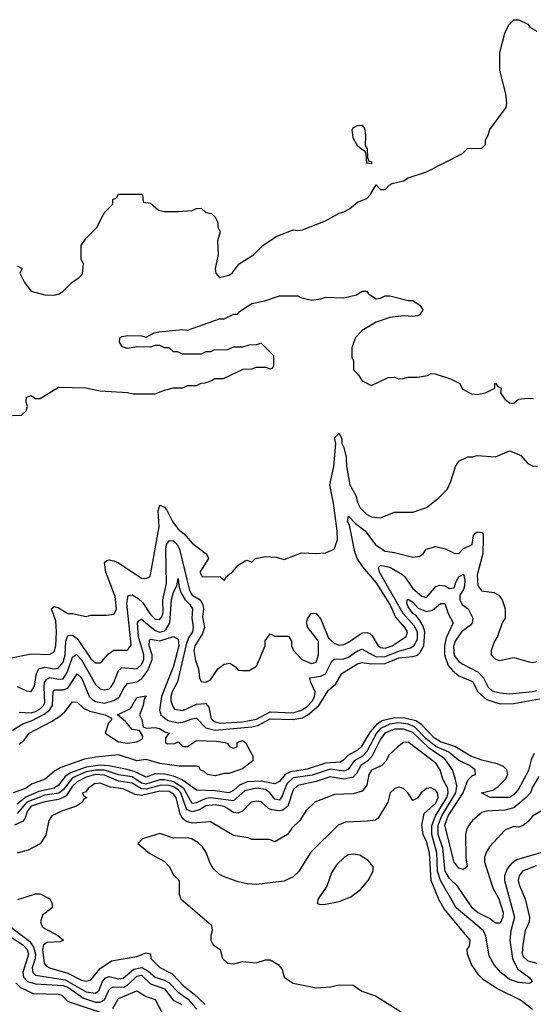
# Model space of a CAD drawing. Header units: inches. Extents: x 2671394 to 2765652, y 830470 to 955458.
# Tile 239 of 256: x 2704901 to 2707134, y 926451 to 930732. Entities that reach past the tile are written whole.
import ezdxf

# ---------------------------------------------------------------- set-up
doc = ezdxf.new("R2010")
doc.units = ezdxf.units.IN
doc.header["$MEASUREMENT"] = 0
doc.layers.add('C7902', color=7, linetype='Continuous')
doc.layers.add('C7903', color=7, linetype='Continuous')

msp = doc.modelspace()

# ---------------------------------------------------------------- linework, layer by layer
at = {"layer": 'C7902', "color": 2}
for points, elevation in [([(2704890, 929662), (2704912, 929650), (2704902, 929630), (2704922, 929590), (2704950, 929552), (2705010, 929536), (2705050, 929534.8), (2705070, 929538.8), (2705088.7, 929550), (2705129.3, 929590.7), (2705158, 929610), (2705173.6, 929626.4), (2705178, 929670), (2705168, 929690), (2705168, 929750), (2705190, 929782), (2705238, 929830), (2705267.3, 929892.7), (2705306, 929930), (2705306, 929950), (2705322, 929958), (2705330, 929974), (2705430, 929974), (2705434, 929970), (2705438, 929938), (2705470, 929934), (2705503.6, 929903.6), (2705530, 929898), (2705590, 929898), (2705650, 929902), (2705668.9, 929911.1), (2705690, 929912), (2705710, 929894), (2705734, 929890), (2705750, 929874), (2705762, 929850), (2705762, 929830), (2705772, 929810), (2705761, 929770), (2705764, 929710), (2705750.6, 929650), (2705754, 929630), (2705770, 929610.8), (2705810, 929620.7), (2705824, 929630), (2705855.3, 929670), (2705918, 929710), (2705958, 929750), (2706015.3, 929790), (2706090, 929818.8), (2706110, 929814.8), (2706130, 929818.8), (2706230, 929858), (2706290, 929891.3), (2706310, 929896), (2706335.3, 929910), (2706370, 929938.8), (2706410, 929954.8), (2706425.2, 929970), (2706442.1, 930000)], 42), ([(2706464, 930000), (2706470, 929994), (2706490, 929994), (2706495.6, 930000)], 42), ([(2704870, 929011.3), (2704908, 929012), (2704928.7, 929031.3), (2704935.3, 929050), (2704929.1, 929069.1), (2704930, 929091.3), (2704950, 929098), (2704970, 929084.7), (2704990, 929084.7), (2705070, 929134), (2705188.4, 929131.6), (2705250, 929118), (2705370, 929111.3), (2705394.6, 929105.4), (2705490, 929104.7), (2705530, 929122), (2705568.9, 929131.1), (2705610, 929132), (2705630, 929142), (2705670, 929142), (2705690, 929152), (2705707.3, 929152.7), (2705736.4, 929163.6), (2705748.4, 929171.6), (2705787.3, 929172.7), (2705872.7, 929212.7), (2705910, 929214), (2705930, 929222), (2705970, 929222), (2705990, 929214), (2706002, 929218), (2706006, 929230), (2706006, 929270), (2705950, 929326), (2705930, 929318), (2705896.4, 929316.4), (2705870, 929308), (2705830, 929308), (2705803.6, 929296.4), (2705745.4, 929294.6), (2705730, 929288), (2705710, 929288), (2705690, 929278), (2705610, 929278), (2705587.3, 929287.3), (2705570, 929288), (2705550, 929306), (2705530, 929306), (2705510, 929315.3), (2705490, 929315.3), (2705470, 929308.7), (2705410, 929309), (2705370, 929302.7), (2705348, 929310), (2705335.3, 929330), (2705336.4, 929343.6), (2705338, 929350), (2705346, 929354), (2705370, 929358.8), (2705430, 929358), (2705450, 929352), (2705486, 929370), (2705505.6, 929374.4), (2705610, 929384.7), (2705630, 929382), (2705770, 929431.3), (2705790, 929432), (2705832, 929452), (2705848, 929452), (2705856.4, 929463.6), (2705910, 929498), (2705966, 929510), (2706030, 929531), (2706110, 929531.3), (2706123.6, 929523.6), (2706170, 929512), (2706210, 929518), (2706230, 929526), (2706310, 929522.8), (2706364.7, 929535.3), (2706390, 929551.3), (2706408.9, 929551.1), (2706419.1, 929539.1), (2706450, 929518.8), (2706470, 929521), (2706490, 929530.8), (2706510, 929530.8), (2706590, 929511), (2706610, 929511), (2706642, 929490), (2706654, 929470), (2706642, 929450), (2706630, 929444), (2706610, 929441.2), (2706570, 929445.2), (2706510, 929437.2), (2706450, 929417.2), (2706390, 929381.2), (2706361, 929350), (2706345.4, 929305.4), (2706344.7, 929264.7), (2706351.6, 929248.4), (2706352, 929210), (2706371.1, 929191.1), (2706390, 929162), (2706430, 929142), (2706503.1, 929176.9), (2706530, 929178), (2706550, 929171.3), (2706568.4, 929171.6), (2706590, 929178), (2706630, 929178), (2706674.6, 929185.4), (2706690, 929194), (2706707.3, 929192.7), (2706774, 929170), (2706814, 929150), (2706825.4, 929125.4), (2706865.4, 929105.4), (2706890, 929102), (2706926, 929110), (2706966, 929130), (2706966, 929150), (2706970, 929152), (2706978, 929138), (2706994, 929130), (2706992, 929110), (2707010, 929082), (2707030, 929066), (2707050, 929064.7), (2707070, 929082), (2707110, 929086), (2707134.6, 929085.4)], 38), ([(2704850, 927954), (2704950, 927974.4), (2705030, 927972.7), (2705050, 927984), (2705058.3, 928010), (2705061.1, 928070), (2705058, 928118), (2705039, 928170), (2705050, 928181), (2705070, 928174.8), (2705110, 928151), (2705130.9, 928150.9), (2705190, 928138), (2705210, 928142.8), (2705277, 928143), (2705312, 928148), (2705322, 928170), (2705315.3, 928224.7), (2705274.7, 928330), (2705270, 928372), (2705279, 928381), (2705290, 928384), (2705310, 928379.1), (2705330.4, 928370.4), (2705430, 928304.7), (2705450, 928302), (2705468.4, 928311.6), (2705507.7, 928527.7), (2705502.9, 928597.1), (2705510, 928622), (2705530, 928612), (2705539.9, 928599.9), (2705564.9, 928550), (2705590, 928517.3), (2705616.5, 928496.5), (2705650, 928456), (2705712, 928410), (2705718.8, 928398.8), (2705721, 928390), (2705684.7, 928330), (2705694, 928310), (2705770.9, 928310.9), (2705790, 928294), (2705798, 928310), (2705827, 928333), (2705850, 928361), (2705880.4, 928379.6), (2705890, 928382), (2705910, 928374), (2705926, 928390), (2705970, 928398), (2706015.3, 928395.3), (2706050, 928384.7), (2706125.6, 928414.4), (2706190, 928411), (2706230, 928414), (2706268.7, 928430), (2706282.7, 928470), (2706280.9, 928510), (2706265.6, 928630), (2706249.6, 928710), (2706267.3, 928790), (2706275.3, 928890), (2706270, 928914), (2706290, 928934), (2706301, 928910), (2706301, 928890), (2706310, 928872), (2706320.4, 928830), (2706322.4, 928790), (2706336.4, 928710), (2706362.8, 928662.8), (2706370.8, 928630), (2706380.7, 928610), (2706410, 928580.7), (2706430, 928570.8), (2706452.9, 928567.1), (2706470, 928566.8), (2706530, 928590.8), (2706610, 928590.8), (2706670, 928610.8), (2706724.8, 928655.2), (2706759, 928690), (2706775.5, 928724.5), (2706795.3, 928790), (2706810, 928812), (2706850, 928831.3), (2706870, 928831.3), (2706890, 928838), (2706970, 928832), (2707030, 928858), (2707078.5, 928838.5), (2707110, 928802), (2707130, 928792), (2707151.6, 928791.6)], 34), ([(2704890, 927833), (2704930, 927814), (2704950, 927811), (2704965.4, 927834.6), (2704974, 927890), (2704984.5, 927910), (2705010, 927917.3), (2705050, 927910.2), (2705067.3, 927912.7), (2705090, 927938.4), (2705099, 927970), (2705101.8, 928030), (2705110, 928054), (2705130, 928056.5), (2705150, 928042), (2705210, 927953.4), (2705230, 927936.3), (2705250, 927936), (2705258.6, 927941.4), (2705286, 927974), (2705310, 927990.7), (2705370, 927990.7), (2705385.4, 928014.6), (2705366.7, 928193.3), (2705371.8, 928228.2), (2705390, 928232.2), (2705415.5, 928215.5), (2705436.1, 928196.1), (2705470, 928145.3), (2705490, 928126), (2705510, 928123.7), (2705520.6, 928139.4), (2705524.8, 928155.2), (2705523.5, 928210), (2705538.6, 928281.4), (2705536.1, 928430), (2705539.1, 928450), (2705551.8, 928468.2), (2705570, 928465.7), (2705585.7, 928450), (2705595.8, 928430), (2705638.6, 928250), (2705650, 928230.4), (2705684.9, 928210), (2705697.7, 928190), (2705700.3, 928170), (2705695.8, 928135.8), (2705704.9, 928090), (2705696.3, 928063.7), (2705662, 928010), (2705658.4, 927990), (2705665.8, 927945.8), (2705678, 927910), (2705682, 927870), (2705690, 927854), (2705710, 927852), (2705730, 927862), (2705762, 927910), (2705790, 927930.8), (2705814, 927934), (2705838.8, 927918.8), (2705850, 927904.7), (2705870, 927902), (2705898, 927902), (2705930, 927922), (2705968, 928010), (2705968.4, 928031.6), (2705990, 928062), (2706010, 928052), (2706070, 928052), (2706082, 928030), (2706082, 928010), (2706090.8, 927990), (2706127.7, 927950), (2706170, 927933), (2706190, 927938.8), (2706199.6, 927970), (2706199.5, 928030), (2706153.2, 928090), (2706148, 928110), (2706154, 928130), (2706170, 928151.3), (2706190, 928151), (2706210, 928126), (2706243.7, 928043.7), (2706270, 928020.5), (2706290, 928013.4), (2706310, 928016.3), (2706330, 928025.5), (2706390, 928066.4), (2706410, 928068.2), (2706422.8, 928062.8), (2706433.5, 928053.5), (2706459.3, 928010), (2706470, 928002.6), (2706490, 927999.6), (2706520.9, 928010), (2706580.9, 928050), (2706587, 928070), (2706574.7, 928090), (2706535.3, 928135.3), (2706511.7, 928190), (2706450, 928285.6), (2706392.7, 928352.7), (2706368.2, 928390), (2706357.8, 928417.8), (2706334.5, 928534.5), (2706326.6, 928550), (2706330, 928574), (2706361.5, 928541.5), (2706402.4, 928510), (2706448.2, 928448.2), (2706490, 928420.7), (2706530, 928416), (2706610, 928396), (2706640.2, 928399.8), (2706655.3, 928410), (2706668, 928430), (2706710, 928441), (2706751.6, 928431.6), (2706790, 928412), (2706810, 928411.3), (2706829.1, 928430.9), (2706868.7, 928450), (2706874, 928490), (2706881.5, 928498.5), (2706890, 928506), (2706910, 928502), (2706915.3, 928495.3), (2706916.3, 928476.3), (2706914, 928410), (2706890, 928318), (2706892.5, 928272.5), (2706908.6, 928248.6), (2706962, 928242), (2706984.7, 928230), (2706998, 928210), (2707011.3, 928170), (2707011, 928130), (2706998, 928110), (2706978, 928050), (2706964.7, 928030), (2706951.3, 927990), (2706951.3, 927970), (2706970, 927951.3), (2706986.4, 927946.4), (2707050, 927958.8), (2707110, 927941), (2707130, 927938), (2707150, 927941)], 30), ([(2704899.1, 927720.9), (2704950, 927718), (2704970, 927724.5), (2704990, 927736.1), (2705004.8, 927750), (2705010, 927762), (2705006.6, 927830), (2705009.1, 927850.9), (2705016.3, 927863.7), (2705030, 927872.4), (2705070, 927864.7), (2705090, 927866.3), (2705106.5, 927893.5), (2705130, 927960.5), (2705148.2, 927971.8), (2705170, 927948.5), (2705230, 927842), (2705250, 927823), (2705270, 927818), (2705290, 927823), (2705297, 927830), (2705309.8, 927850.2), (2705330, 927903), (2705344.8, 927915.2), (2705410, 927910.4), (2705432, 927930), (2705440.3, 927950), (2705441.2, 927970), (2705416.8, 928050), (2705413.6, 928110), (2705419.5, 928120.5), (2705430, 928126.4), (2705490, 928076.5), (2705510, 928069.2), (2705530, 928075.2), (2705537.7, 928082.3), (2705553.6, 928110), (2705561.2, 928210), (2705570, 928242.8), (2705583.7, 928270), (2705590, 928302), (2705593.1, 928270), (2705602, 928242), (2705619.6, 928210), (2705640.3, 928190), (2705652.7, 928170), (2705649.2, 928130), (2705655.5, 928090), (2705652.2, 928070), (2705635.1, 928044.9), (2705624.8, 928015.2), (2705587.3, 927852.7), (2705564, 927810), (2705558, 927790), (2705558.4, 927770), (2705566.2, 927746.2), (2705574, 927734), (2705610, 927728.7), (2705670, 927756.1), (2705710, 927758.4), (2705723.1, 927743.1), (2705732.8, 927692.8), (2705750, 927679.6), (2705773.6, 927673.6), (2705870, 927679.8), (2705930, 927691), (2705990, 927723), (2706090, 927718.9), (2706125.6, 927730), (2706150, 927746), (2706173.3, 927770), (2706183.1, 927790), (2706185.4, 927810), (2706166.6, 927850), (2706162, 927870), (2706210, 927878.3), (2706230, 927888.5), (2706257.3, 927942.7), (2706268.7, 927951.3), (2706310, 927953.8), (2706330, 927960.2), (2706370, 927987.6), (2706390, 927994.9), (2706450, 927962.3), (2706490, 927963), (2706550, 927987.3), (2706599.3, 928000.7), (2706615.1, 928010), (2706630, 928038.8), (2706629.8, 928070), (2706616.3, 928096.3), (2706568.1, 928150), (2706464.8, 928330), (2706460.7, 928350), (2706470, 928358.4), (2706481.7, 928358.3), (2706510, 928351.4), (2706561.8, 928321.8), (2706575.8, 928310), (2706610, 928258.7), (2706650, 928225.3), (2706670, 928220.4), (2706710, 928267.7), (2706726.2, 928273.8), (2706750.4, 928270.4), (2706770, 928259.1), (2706790, 928262), (2706798, 928290), (2706809.5, 928310), (2706830, 928321), (2706835.8, 928295.8), (2706834.9, 928270), (2706830, 928254), (2706814, 928230), (2706814, 928210), (2706824.9, 928190), (2706850.7, 928170), (2706870.6, 928130), (2706868, 928110), (2706860.9, 928099.1), (2706821.3, 928070), (2706793.7, 928030), (2706787, 928007), (2706790, 927967.7), (2706810, 927942.4), (2706827.7, 927930), (2706894.8, 927894.8), (2706917.6, 927870), (2706937.1, 927830), (2706954.7, 927814.7), (2706990, 927804.9), (2707030, 927800.9), (2707130, 927811.3), (2707150, 927815.5)], 26), ([(2704870, 927642.7), (2704914, 927670), (2704955.4, 927684.6), (2705007.8, 927712.2), (2705030.5, 927729.5), (2705043.8, 927750), (2705046, 927810), (2705050, 927818), (2705090, 927818), (2705110, 927826.3), (2705150, 927888), (2705170, 927870.4), (2705203.2, 927790), (2705216.9, 927776.9), (2705230, 927768.2), (2705270, 927760.7), (2705310, 927771.4), (2705333.4, 927786.6), (2705353.7, 927826.3), (2705370, 927846.4), (2705410, 927852.7), (2705431.9, 927868.1), (2705457.2, 927902.8), (2705476.5, 927950), (2705476.1, 927970), (2705463.1, 928010), (2705464.6, 928035.4), (2705470, 928038.4), (2705510, 928031.1), (2705570, 928050.3), (2705590, 928039.1), (2705592.7, 928010), (2705570, 927922), (2705516.8, 927790), (2705509.1, 927730), (2705513.8, 927710), (2705545.5, 927685.5), (2705590, 927675.6), (2705610, 927677.2), (2705650, 927692.9), (2705670, 927694.9), (2705710, 927654), (2705750, 927643.8), (2705910, 927657.3), (2705936.4, 927663.6), (2705990, 927691.7), (2706090, 927689.3), (2706130, 927697.4), (2706151.9, 927708.1), (2706201.4, 927750), (2706243.5, 927816.5), (2706275.6, 927844.4), (2706300.9, 927890), (2706370, 927931.7), (2706390, 927936.9), (2706431, 927931), (2706490, 927932.6), (2706550, 927957.4), (2706610, 927962.8), (2706630.7, 927969.3), (2706641.1, 927978.9), (2706658.2, 928010), (2706662.8, 928070), (2706655.8, 928095.8), (2706640.3, 928120.3), (2706622.5, 928142.5), (2706609.8, 928150), (2706590, 928179.3), (2706584.7, 928195.3), (2706586, 928210), (2706590, 928212.7), (2706610, 928199.3), (2706634, 928174), (2706670, 928159.5), (2706695.2, 928164.8), (2706730, 928193.4), (2706750, 928194), (2706763.8, 928150), (2706786, 928110), (2706755.3, 928044.7), (2706747.9, 928010), (2706747.7, 927970), (2706764.3, 927924.3), (2706782.1, 927902.1), (2706810, 927879.6), (2706870, 927855.3), (2706892.7, 927810), (2706930, 927776.5), (2706990, 927757.7), (2707050, 927759.7), (2707160.6, 927779.4)], 22), ([(2704898, 927582), (2704920.2, 927599.8), (2704941.2, 927630), (2705039.1, 927680.9), (2705075.3, 927704.7), (2705096.6, 927723.4), (2705130, 927766), (2705150, 927764.7), (2705178.4, 927738.4), (2705205.5, 927725.5), (2705272, 927710), (2705296.9, 927696.9), (2705302, 927690), (2705287.1, 927672.9), (2705272, 927630), (2705330, 927592), (2705370, 927586), (2705410, 927592), (2705434.6, 927605.4), (2705436.4, 927616.4), (2705422, 927642), (2705390, 927646), (2705360.4, 927680.4), (2705326, 927710), (2705382, 927738), (2705410, 927784.7), (2705450, 927792), (2705442, 927778), (2705438, 927750), (2705422, 927710), (2705432, 927690), (2705438, 927658), (2705452, 927652), (2705490, 927654.8), (2705509.3, 927650.7), (2705534.4, 927634.4), (2705551.3, 927630), (2705534, 927610), (2705534, 927590), (2705543.6, 927583.6), (2705574.6, 927585.4), (2705590, 927592), (2705610, 927572), (2705630, 927572), (2705670, 927598), (2705755.2, 927595.2), (2705794, 927590), (2705804.7, 927584.7), (2705814, 927570), (2705830, 927564.7), (2705846, 927570), (2705846, 927590), (2705870, 927598), (2705882, 927590), (2705914, 927530), (2705914, 927510), (2705870, 927475.3), (2705810, 927455.3), (2705790, 927455.3), (2705750, 927445.2), (2705718, 927450), (2705703.1, 927463.1), (2705686, 927470), (2705682, 927482), (2705670, 927486), (2705594, 927486), (2705510, 927498.4), (2705450, 927515.3), (2705410, 927509.6), (2705330, 927535.3), (2705230, 927526.3), (2705182.8, 927517.2), (2705079.5, 927480.5), (2705054, 927466), (2705011, 927430), (2704951.6, 927408.4), (2704926, 927390), (2704872, 927370)], 18), ([(2707138.2, 927541.8), (2707125.3, 927514.7), (2707112.4, 927467.6), (2707070, 927387), (2707050, 927362.4), (2707030, 927349.7), (2706946, 927350), (2706908, 927370), (2706957.6, 927382.4), (2706981.6, 927398.4), (2707011.7, 927428.3), (2707022.7, 927450), (2707019.1, 927470), (2707005.1, 927485.1), (2706977.4, 927497.4), (2706910, 927513.1), (2706862, 927530), (2706792.3, 927572.3), (2706730, 927593.1), (2706702.3, 927610), (2706647.4, 927667.4), (2706623.8, 927683.8), (2706575.7, 927695.7), (2706530, 927697), (2706476.9, 927683.1), (2706452, 927668), (2706424.2, 927635.8), (2706385.2, 927570), (2706370, 927555.6), (2706326.9, 927533.1), (2706310, 927513.6), (2706295.4, 927504.6), (2706230, 927499.4), (2706150, 927473.8), (2706077.9, 927462.1), (2706055.6, 927450), (2706030, 927420.5), (2706010, 927409.7), (2705950, 927421), (2705890, 927418.2), (2705856.2, 927403.8), (2705830, 927380.4), (2705810, 927370.9), (2705750, 927378.9), (2705670, 927381.6), (2705606.6, 927426.6), (2705570, 927442.5), (2705530, 927452.3), (2705490, 927452.7), (2705450, 927439.3), (2705402.1, 927462.1), (2705367.7, 927472.3), (2705288.4, 927488.4), (2705250.6, 927490.6), (2705190, 927482.9), (2705122.3, 927457.7), (2705098.8, 927441.2), (2705070, 927403.5), (2705050, 927390.8), (2704983.5, 927376.5), (2704927.7, 927352.3), (2704890, 927320.8)], 22), ([(2707158, 927442), (2707130, 927395.3), (2707122.4, 927370), (2707103.1, 927350), (2707050, 927305.7), (2707010, 927295.6), (2706930, 927291.1), (2706910, 927284.7), (2706869.3, 927250.7), (2706853.7, 927230), (2706843.1, 927210), (2706839.5, 927190), (2706840.5, 927090), (2706846, 927050), (2706830, 927037.2), (2706810, 927043.7), (2706790, 927069), (2706749.1, 927230), (2706764.5, 927270), (2706829, 927370), (2706850, 927425.5), (2706870, 927445.5), (2706882, 927450), (2706881.2, 927470), (2706857, 927490), (2706810, 927511), (2706767.4, 927547.4), (2706710, 927572.7), (2706666.7, 927606.7), (2706617.3, 927657.3), (2706590, 927668.7), (2706550, 927674.8), (2706510, 927668.6), (2706469.7, 927650.3), (2706452.5, 927630), (2706410, 927549.8), (2706390.6, 927529.4), (2706355.2, 927510), (2706328.5, 927471.5), (2706310, 927464.2), (2706250, 927473.3), (2706171.9, 927448.1), (2706090, 927436), (2706062.7, 927410), (2706042.5, 927357.5), (2706030, 927338.7), (2706010, 927343), (2705988.5, 927370), (2705970, 927384.8), (2705930, 927390.6), (2705880.3, 927379.7), (2705830, 927335.8), (2705730, 927349.2), (2705710, 927346.1), (2705670, 927326.5), (2705650, 927325), (2705614.6, 927390), (2705570, 927418.5), (2705530, 927427.7), (2705510, 927427.5), (2705448.5, 927408.5), (2705430, 927412.2), (2705390, 927440.2), (2705330, 927448.5), (2705270, 927469.4), (2705230, 927469.9), (2705190, 927461.9), (2705130, 927435.5), (2705090, 927384.4), (2705070.5, 927369.5), (2705010, 927359.9), (2704931.3, 927330), (2704890, 927281.2)], 26), ([(2707190, 927303.7), (2707130, 927269), (2707110, 927244), (2707090, 927228), (2707070, 927222), (2707050, 927224), (2707010, 927209), (2706943.7, 927136.3), (2706928.7, 927111.3), (2706921.6, 927090), (2706922.4, 927070), (2706958, 926958), (2706984.2, 926910), (2707003.1, 926850), (2707001.6, 926830), (2706990, 926804), (2706970, 926804), (2706944, 926824), (2706892, 926850), (2706870, 926869.7), (2706804.2, 926964.2), (2706770, 926998.9), (2706750.9, 927030), (2706740.6, 927130), (2706721, 927190), (2706720.2, 927230), (2706735.9, 927270), (2706796.8, 927370), (2706801.8, 927401.8), (2706794.5, 927434.5), (2706782.6, 927470), (2706750, 927518.5), (2706683.2, 927563.2), (2706610, 927632.9), (2706570, 927648), (2706530, 927646.8), (2706489.1, 927630), (2706470, 927604.7), (2706431.6, 927528.4), (2706414.6, 927510), (2706383.6, 927490), (2706365.6, 927454.4), (2706350, 927439.1), (2706310, 927430.7), (2706250, 927440.9), (2706190, 927419.3), (2706110, 927403), (2706090, 927383.7), (2706066.8, 927313.2), (2706044.6, 927295.4), (2706030, 927292.7), (2705996.4, 927296.4), (2705982.6, 927302.6), (2705950, 927332), (2705930, 927335.1), (2705906.8, 927330), (2705868.8, 927291.2), (2705850, 927282.9), (2705830, 927285.6), (2705790, 927310.7), (2705750, 927318.9), (2705710, 927313.5), (2705682.6, 927297.4), (2705650, 927287.9), (2705630, 927296.8), (2705624.3, 927304.3), (2705601.5, 927370), (2705590, 927383.7), (2705570, 927396.6), (2705550, 927402.9), (2705515.4, 927404.6), (2705450, 927387.1), (2705430, 927388), (2705390, 927412.1), (2705330, 927421.6), (2705270, 927447.7), (2705230, 927450.4), (2705190, 927439.5), (2705150, 927419), (2705130, 927399.1), (2705102.1, 927357.9), (2705090.1, 927349.9), (2705070, 927341.5), (2705010, 927332.2), (2704950, 927312.8), (2704933.6, 927290), (2704922.6, 927257.4), (2704913.6, 927246.4), (2704878.8, 927230)], 30), ([(2707230, 927128.2), (2707060.9, 927079.1), (2707037.6, 927062.4), (2707020.2, 927039.8), (2707008.8, 927010), (2707008.9, 926990), (2707051.5, 926830), (2707036.1, 926770), (2707031.5, 926730), (2707043.9, 926650), (2707065.5, 926605.5), (2707114.8, 926570), (2707130.8, 926550), (2707118, 926542), (2707070, 926545.4), (2707030, 926559.7), (2706993.3, 926590), (2706963.2, 926623.2), (2706942.3, 926662.3), (2706927, 926747), (2706916.9, 926770), (2706798.9, 926870), (2706730, 926989.6), (2706718, 927030), (2706714.9, 927110), (2706693.2, 927190), (2706693, 927227), (2706708.9, 927270), (2706758.7, 927350), (2706764.4, 927370), (2706762, 927390), (2706741, 927430), (2706729.6, 927470), (2706710, 927499.6), (2706590, 927591.6), (2706570, 927589), (2706544.7, 927570), (2706505.8, 927534.2), (2706494.8, 927510), (2706474.8, 927490), (2706430, 927469.4), (2706419.5, 927450), (2706410, 927404), (2706390, 927378), (2706350, 927367), (2706270, 927363.7), (2706184.7, 927330), (2706145.8, 927294.2), (2706118.8, 927250), (2706083.5, 927216.5), (2706064.7, 927190), (2706010, 927158), (2705987.3, 927167.3), (2705910, 927168), (2705894.6, 927174.6), (2705830, 927185.2), (2705730, 927244.5), (2705650, 927238.3), (2705626.1, 927246.1), (2705610, 927257.6), (2705597.8, 927277.8), (2705581.4, 927350), (2705570, 927365.4), (2705550, 927375.9), (2705510, 927377.3), (2705430, 927358.8), (2705403.3, 927363.3), (2705350, 927388.3), (2705295.6, 927395.6), (2705250, 927413), (2705226, 927410), (2705198, 927390), (2705186.8, 927373.2), (2705174, 927370), (2705178, 927358), (2705192, 927350), (2705178, 927342), (2705174, 927330), (2705147.5, 927312.5), (2705087.1, 927292.9), (2705041, 927270), (2705026.8, 927250), (2705013.7, 927186.3), (2704990, 927148.7), (2704938, 927122), (2704890, 927109)], 34), ([(2707130, 926428.7), (2707079, 926470), (2706978.4, 926518.4), (2706917.5, 926557.5), (2706897.5, 926577.5), (2706864.7, 926624.7), (2706848, 926670), (2706846, 926690), (2706856.4, 926703.6), (2706859, 926730), (2706746, 926866), (2706724.5, 926904.5), (2706689.8, 926990), (2706683.1, 927110), (2706670, 927159.3), (2706655.4, 927190), (2706649.2, 927230), (2706659.3, 927280.7), (2706710, 927325.3), (2706719.7, 927350), (2706717.6, 927370), (2706710, 927380.9), (2706690, 927392.3), (2706670, 927389.4), (2706646.8, 927370), (2706630, 927348), (2706610, 927338), (2706589, 927370), (2706570, 927389), (2706550, 927396), (2706532, 927390), (2706511.3, 927370), (2706501, 927330), (2706459.3, 927260.7), (2706447.5, 927252.5), (2706413.2, 927246.8), (2706317.5, 927242.5), (2706286, 927230), (2706166.6, 927113.4), (2706113.2, 927026.8), (2706090, 927005.2), (2706050, 926986), (2705930, 926972.3), (2705890, 926975.1), (2705850, 926983.7), (2705787.5, 927007.5), (2705770, 927016), (2705741.6, 927041.6), (2705727.2, 927067.2), (2705711.6, 927111.6), (2705695.3, 927135.3), (2705674.9, 927154.9), (2705648, 927170), (2705630, 927174.5), (2705570, 927173.2), (2705510, 927193.2), (2705434, 927170), (2705414, 927150), (2705466.4, 927106.4), (2705530, 927072), (2705551.1, 927051.1), (2705570, 927014), (2705594, 926990), (2705594, 926930), (2705602, 926910), (2705735.3, 926795.3), (2705738, 926770), (2705731.3, 926750), (2705731.3, 926730), (2705742, 926710), (2705772, 926690), (2705782, 926650), (2705804.7, 926630), (2705832.5, 926627.5), (2705870, 926638), (2705928.4, 926631.6), (2705970, 926644.7), (2705990, 926644.7), (2706024.7, 926624.7), (2706042, 926602), (2706051.3, 926570), (2706090, 926543), (2706190, 926523), (2706252.5, 926527.5), (2706290, 926536), (2706350, 926534.8), (2706388.6, 926508.6), (2706448.4, 926488.4), (2706607.7, 926387.7)], 38), ([(2707146.9, 927053.1), (2707086.4, 927030), (2707072.2, 927010), (2707068.8, 926990), (2707071.8, 926970), (2707098, 926910), (2707117.6, 926830), (2707115.8, 926810), (2707099.3, 926770), (2707088.8, 926711.2), (2707085.9, 926674.1), (2707090, 926658.8), (2707110, 926640.4), (2707150, 926630.7)], 38), ([(2704892.5, 926907.5), (2704970, 926932), (2704990, 926932), (2705032, 926910), (2705042, 926890), (2705042, 926870), (2705000.5, 926839.5), (2704990.6, 926810), (2704999.1, 926790), (2705010, 926780.5), (2705066, 926750), (2705091, 926730), (2705076.5, 926723.5), (2705020.2, 926719.8), (2705004.4, 926710), (2704999.6, 926690), (2705007, 926630), (2705017.2, 926617.2), (2705030, 926610.3), (2705110, 926586.4), (2705170, 926555.6), (2705190, 926552), (2705210, 926557.1), (2705250, 926607.2), (2705300.1, 926639.9), (2705410, 926659.1), (2705450, 926674.8), (2705470, 926671), (2705471, 926650), (2705510, 926611), (2705564.2, 926584.2), (2705614.6, 926530), (2705657.5, 926497.5), (2705707.2, 926450)], 34), ([(2704859.1, 926790), (2704944.4, 926724.4), (2704960.3, 926700.3), (2704969.4, 926670), (2704967.9, 926650), (2704955.5, 926610), (2704957.4, 926590), (2704970, 926578.3), (2705097.8, 926557.8), (2705190, 926505.8), (2705230, 926499), (2705247, 926513), (2705260.9, 926550), (2705274, 926566), (2705290, 926571.7), (2705330, 926562.7), (2705350, 926565.2), (2705396.3, 926603.7), (2705431.4, 926611.4), (2705457.2, 926597.2), (2705490, 926569.2), (2705530, 926556), (2705550, 926544.5), (2705590, 926503.6), (2705633.9, 926473.9), (2705670.1, 926430.1)], 30), ([(2704830, 926764.3), (2704913.8, 926710), (2704933.5, 926690), (2704938.8, 926670), (2704914.7, 926590), (2704916.9, 926570), (2704934, 926550), (2704970, 926539.8), (2705090, 926533.5), (2705110, 926525.2), (2705178.4, 926478.4), (2705230, 926460.6), (2705250, 926460.2), (2705269.8, 926470.2), (2705287.7, 926512.3), (2705297.8, 926522.2), (2705310, 926526.7), (2705353.5, 926526.5), (2705370, 926534), (2705410, 926573.4), (2705430, 926578), (2705470, 926539.6), (2705530, 926519), (2705568.4, 926470), (2705606.4, 926450)], 26), ([(2704884.3, 926544.3), (2704903.7, 926523.7), (2704958.7, 926498.7), (2705070, 926495.3), (2705086, 926490), (2705106.7, 926466.7), (2705119.9, 926459.9), (2705250, 926417.4)], 22), ([(2705306.3, 926433.7), (2705330, 926477.1), (2705410, 926510.4), (2705450, 926484.9), (2705490, 926472.7), (2705524.9, 926404.9)], 22)]:
    msp.add_lwpolyline(points, dxfattribs=dict(at, elevation=elevation))
at = {"layer": 'C7902', "color": 2, "elevation": 42}
msp.add_lwpolyline([(2706350, 927104), (2706330, 927101.2), (2706311.3, 927090), (2706280.4, 927059.6), (2706256.7, 927023.3), (2706235.5, 926964.5), (2706198, 926910), (2706194, 926890), (2706210, 926884.7), (2706230, 926886), (2706290, 926898.8), (2706341.2, 926918.8), (2706382, 926950), (2706415.3, 926990), (2706438, 927030), (2706438, 927050), (2706416.5, 927076.5), (2706380.2, 927100.2)], close=True, dxfattribs=at)
at = {"layer": 'C7903', "color": 2, "elevation": 42}
for points in [[(2706495.6, 930000), (2706507.3, 930012.7), (2706520.4, 930019.6), (2706570, 930031.3), (2706590, 930044.7), (2706668.9, 930071.1), (2706826, 930150), (2706848.4, 930171.6), (2706910, 930174), (2706926, 930190), (2706926, 930210), (2706938, 930230), (2706944.7, 930255.3), (2707015.3, 930350), (2707019, 930370), (2707014, 930410), (2706988.9, 930511.1), (2706988.7, 930590), (2707010, 930674), (2707028, 930710), (2707050, 930732), (2707071.6, 930731.6), (2707110, 930712), (2707119.6, 930699.6), (2707150, 930682)], [(2706442.1, 930000), (2706450, 930014), (2706464, 930000)]]:
    msp.add_lwpolyline(points, dxfattribs=at)
msp.add_lwpolyline([(2706430, 930106), (2706410, 930108), (2706407.3, 930147.3), (2706402, 930162), (2706390, 930166), (2706370, 930184), (2706350, 930218), (2706346.6, 930253.4), (2706350, 930262), (2706370, 930272), (2706390, 930274), (2706399.6, 930259.6), (2706404.7, 930230), (2706403.6, 930183.6), (2706411.3, 930170), (2706412.7, 930132.7), (2706418, 930118), (2706430, 930114)], close=True, dxfattribs=at)

doc.saveas('drawing.dxf')
